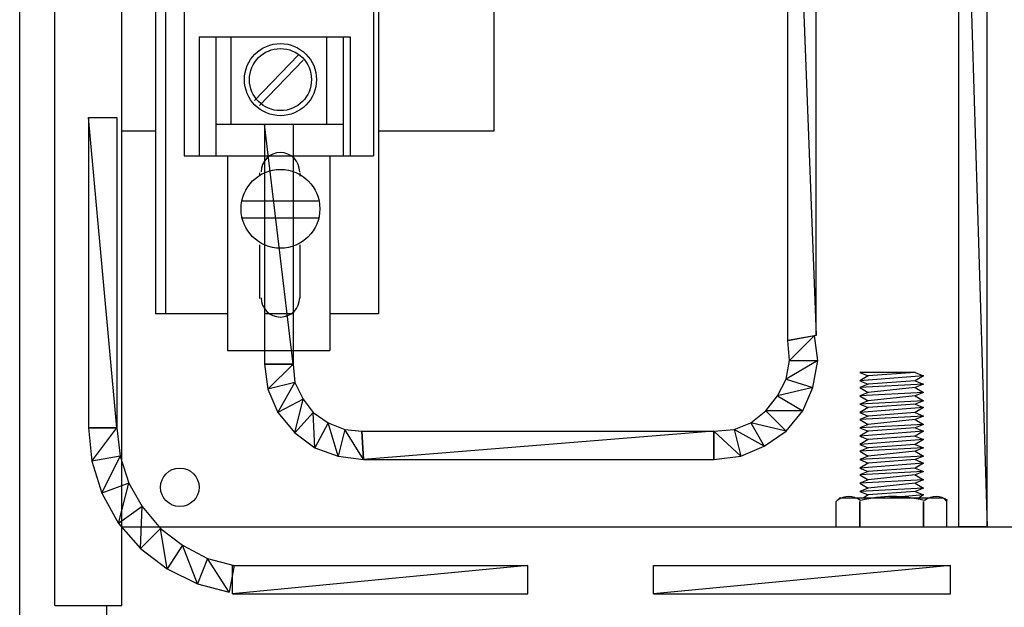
# Model space of a CAD drawing. Extents: x -98 to 248, y -55 to 13.
# Tile 104 of 117: x 171.831 to 172.218, y -7.17 to -6.94. Entities that reach past the tile are written whole.
import ezdxf

# ---------------------------------------------------------------- set-up
doc = ezdxf.new("R2010")
doc.units = 0
doc.header["$LTSCALE"] = 0.01
doc.layers.add('Camada 1', color=7, linetype='Continuous')

msp = doc.modelspace()

# ---------------------------------------------------------------- linework, layer by layer
at = {"layer": 'Camada 1', "lineweight": 25}
for points in [[(171.83138, -7.18552), (171.83138, -7.18552), (171.83138, -6.36218), (171.83138, -6.36218)], [(171.84519, -7.16974), (171.84519, -7.16974), (171.84519, -6.36218), (171.84519, -6.36218)], [(171.87149, -7.16974), (171.87149, -7.16974), (171.87149, -6.36218), (171.87149, -6.36218)], [(171.88465, -6.60419), (171.88465, -6.60419), (171.88465, -7.05531), (171.88465, -7.05531)], [(171.88859, -6.60419), (171.88859, -6.60419), (171.88859, -7.05531), (171.88859, -7.05531)], [(171.97211, -6.60419), (171.97211, -6.60419), (171.97211, -7.05531), (171.97211, -7.05531)], [(172.01748, -6.98363), (172.01748, -6.98363), (172.01748, -6.67258), (172.01748, -6.67258)], [(171.89582, -6.69494), (171.89582, -6.69494), (171.89582, -6.9935), (171.89582, -6.9935)], [(171.97013, -6.69494), (171.97013, -6.69494), (171.97013, -6.9935), (171.97013, -6.9935)], [(171.90174, -6.9468), (171.90174, -6.9468), (171.96093, -6.9468), (171.96093, -6.9468)], [(171.90174, -6.9468), (171.90174, -6.9468), (171.90174, -6.9935), (171.90174, -6.9935)], [(171.90832, -6.9468), (171.90832, -6.9468), (171.90832, -6.9935), (171.90832, -6.9935)], [(171.91424, -6.9468), (171.91424, -6.9468), (171.91424, -6.981), (171.91424, -6.981)], [(171.95172, -6.9468), (171.95172, -6.9468), (171.95172, -6.981), (171.95172, -6.981)], [(171.9583, -6.9468), (171.9583, -6.9468), (171.9583, -6.9935), (171.9583, -6.9935)], [(171.96093, -6.9468), (171.96093, -6.9468), (171.96093, -6.9935), (171.96093, -6.9935)], [(171.92344, -6.97179), (171.92344, -6.97179), (171.94054, -6.95404), (171.94054, -6.95404)], [(171.92542, -6.97377), (171.92542, -6.97377), (171.94251, -6.95601), (171.94251, -6.95601)], [(171.90832, -6.981), (171.90832, -6.981), (171.9583, -6.981), (171.9583, -6.981)], [(171.87149, -6.98363), (171.87149, -6.98363), (171.88465, -6.98363), (171.88465, -6.98363)], [(171.97211, -6.98363), (171.97211, -6.98363), (172.01748, -6.98363), (172.01748, -6.98363)], [(171.89582, -6.9935), (171.89582, -6.9935), (171.97013, -6.9935), (171.97013, -6.9935)], [(171.91292, -6.9935), (171.91292, -6.9935), (171.91292, -7.06978), (171.91292, -7.06978)], [(171.95304, -6.9935), (171.95304, -6.9935), (171.95304, -7.06978), (171.95304, -7.06978)], [(171.92542, -7.00007), (171.92542, -7.00007), (171.92542, -7.00139), (171.92542, -7.00139)], [(171.9412, -7.00007), (171.9412, -7.00007), (171.9412, -7.00139), (171.9412, -7.00139)], [(171.94843, -7.01125), (171.94843, -7.01125), (171.91818, -7.01125), (171.91818, -7.01125)], [(171.94843, -7.01783), (171.94843, -7.01783), (171.91818, -7.01783), (171.91818, -7.01783)], [(171.92542, -7.02835), (171.92542, -7.02835), (171.92542, -7.04939), (171.92542, -7.04939)], [(171.9412, -7.02835), (171.9412, -7.02835), (171.9412, -7.04939), (171.9412, -7.04939)], [(171.91292, -7.05531), (171.91292, -7.05531), (171.88465, -7.05531), (171.88465, -7.05531)], [(171.93857, -7.05531), (171.93857, -7.05531), (171.92739, -7.05531), (171.92739, -7.05531)], [(171.97211, -7.05531), (171.97211, -7.05531), (171.95304, -7.05531), (171.95304, -7.05531)], [(171.91292, -7.06978), (171.91292, -7.06978), (171.95304, -7.06978), (171.95304, -7.06978)], [(172.18255, -7.07833), (172.18255, -7.07833), (172.16084, -7.07833), (172.16084, -7.07833)], [(172.18583, -7.07964), (172.18583, -7.07964), (172.16084, -7.08162), (172.16084, -7.08162)], [(172.18255, -7.07833), (172.18255, -7.07833), (172.16413, -7.07964), (172.16413, -7.07964)], [(172.18255, -7.08162), (172.18255, -7.08162), (172.16413, -7.08293), (172.16413, -7.08293)], [(172.18583, -7.08293), (172.18583, -7.08293), (172.16084, -7.08425), (172.16084, -7.08425)], [(172.18255, -7.08425), (172.18255, -7.08425), (172.16413, -7.08622), (172.16413, -7.08622)], [(172.18583, -7.08622), (172.18583, -7.08622), (172.16084, -7.08754), (172.16084, -7.08754)], [(172.18583, -7.08951), (172.18583, -7.08951), (172.16084, -7.09082), (172.16084, -7.09082)], [(172.18255, -7.08754), (172.18255, -7.08754), (172.16413, -7.08951), (172.16413, -7.08951)], [(172.18583, -7.09214), (172.18583, -7.09214), (172.16084, -7.09411), (172.16084, -7.09411)], [(172.18255, -7.09082), (172.18255, -7.09082), (172.16413, -7.09214), (172.16413, -7.09214)], [(172.18583, -7.09543), (172.18583, -7.09543), (172.16084, -7.09674), (172.16084, -7.09674)], [(172.18255, -7.09411), (172.18255, -7.09411), (172.16413, -7.09543), (172.16413, -7.09543)], [(172.18255, -7.09674), (172.18255, -7.09674), (172.16413, -7.09871), (172.16413, -7.09871)], [(172.18583, -7.09871), (172.18583, -7.09871), (172.16084, -7.10003), (172.16084, -7.10003)], [(172.18255, -7.10003), (172.18255, -7.10003), (172.16413, -7.10135), (172.16413, -7.10135)], [(172.18583, -7.10135), (172.18583, -7.10135), (172.16084, -7.10332), (172.16084, -7.10332)], [(172.18583, -7.10463), (172.18583, -7.10463), (172.16084, -7.1066), (172.16084, -7.1066)], [(172.18255, -7.10332), (172.18255, -7.10332), (172.16413, -7.10463), (172.16413, -7.10463)], [(172.18583, -7.10792), (172.18583, -7.10792), (172.16084, -7.10924), (172.16084, -7.10924)], [(172.18255, -7.1066), (172.18255, -7.1066), (172.16413, -7.10792), (172.16413, -7.10792)], [(172.18583, -7.11121), (172.18583, -7.11121), (172.16084, -7.11252), (172.16084, -7.11252)], [(172.18255, -7.10924), (172.18255, -7.10924), (172.16413, -7.11121), (172.16413, -7.11121)], [(172.18255, -7.11252), (172.18255, -7.11252), (172.16413, -7.11384), (172.16413, -7.11384)], [(172.18583, -7.11384), (172.18583, -7.11384), (172.16084, -7.11581), (172.16084, -7.11581)], [(172.18255, -7.11581), (172.18255, -7.11581), (172.16413, -7.11713), (172.16413, -7.11713)], [(172.18583, -7.11713), (172.18583, -7.11713), (172.16084, -7.11844), (172.16084, -7.11844)], [(172.18583, -7.12041), (172.18583, -7.12041), (172.16084, -7.12173), (172.16084, -7.12173)], [(172.18255, -7.11844), (172.18255, -7.11844), (172.16413, -7.12041), (172.16413, -7.12041)], [(172.18583, -7.1237), (172.18583, -7.1237), (172.16084, -7.12502), (172.16084, -7.12502)], [(172.18255, -7.12173), (172.18255, -7.12173), (172.16413, -7.1237), (172.16413, -7.1237)], [(172.15164, -7.12896), (172.15164, -7.12896), (172.15295, -7.12765), (172.15295, -7.12765)], [(172.16111, -7.1285), (172.15842, -7.12649), (172.15472, -7.12649), (172.15203, -7.1285)], [(172.19372, -7.12765), (172.19372, -7.12765), (172.15295, -7.12765), (172.15295, -7.12765)], [(172.18604, -7.12854), (172.17792, -7.12648), (172.16941, -7.12648), (172.16128, -7.12854)], [(172.18255, -7.12502), (172.18255, -7.12502), (172.16413, -7.12633), (172.16413, -7.12633)], [(172.18583, -7.12633), (172.18583, -7.12633), (172.17137, -7.12765), (172.17137, -7.12765)], [(172.18583, -7.12633), (172.18583, -7.12633), (172.18386, -7.12765), (172.18386, -7.12765)], [(172.1953, -7.1285), (172.19261, -7.12649), (172.18892, -7.12649), (172.18623, -7.1285)], [(172.19504, -7.12896), (172.19504, -7.12896), (172.19372, -7.12765), (172.19372, -7.12765)], [(172.15164, -7.13883), (172.15164, -7.13883), (172.15164, -7.12896), (172.15164, -7.12896)], [(172.16084, -7.13883), (172.16084, -7.13883), (172.16084, -7.12896), (172.16084, -7.12896)], [(172.16084, -7.13883), (172.16084, -7.13883), (172.16084, -7.13028), (172.16084, -7.13028)], [(172.18583, -7.13883), (172.18583, -7.13883), (172.18583, -7.12896), (172.18583, -7.12896)], [(172.18583, -7.13883), (172.18583, -7.13883), (172.18583, -7.13028), (172.18583, -7.13028)], [(172.19504, -7.13883), (172.19504, -7.13883), (172.19504, -7.12896), (172.19504, -7.12896)], [(171.87149, -7.13883), (171.87149, -7.13883), (172.47453, -7.13883), (172.47453, -7.13883)], [(171.84519, -7.16974), (171.84519, -7.16974), (171.87149, -7.16974), (171.87149, -7.16974)], [(171.86557, -7.18552), (171.86557, -7.18552), (171.86557, -7.16974), (171.86557, -7.16974)]]:
    msp.add_open_spline(points, degree=3, dxfattribs=at)
at = {"layer": 'Camada 1'}
for points in [[(172.13257, -7.06583), (172.13257, -7.06583), (172.14375, -7.06386), (172.14375, -7.06386), (172.14375, -7.06386), (172.14375, -7.06386), (172.13257, -6.77451), (172.13257, -6.77451), (172.13257, -6.77451), (172.13257, -6.77451), (172.13257, -7.06583), (172.13257, -7.06583)], [(172.14375, -7.06386), (172.14375, -7.06386), (172.13257, -6.77451), (172.13257, -6.77451), (172.13257, -6.77451), (172.13257, -6.77451), (172.14375, -6.77451), (172.14375, -6.77451), (172.14375, -6.77451), (172.14375, -6.77451), (172.14375, -7.06386), (172.14375, -7.06386)], [(171.93857, -6.981), (171.93857, -6.981), (171.92739, -6.981), (171.92739, -6.981), (171.92739, -6.981), (171.92739, -6.981), (171.93857, -7.07504), (171.93857, -7.07504), (171.93857, -7.07504), (171.93857, -7.07504), (171.93857, -6.981), (171.93857, -6.981)], [(171.92739, -6.981), (171.92739, -6.981), (171.93857, -7.07504), (171.93857, -7.07504), (171.93857, -7.07504), (171.93857, -7.07504), (171.92739, -7.07504), (171.92739, -7.07504), (171.92739, -7.07504), (171.92739, -7.07504), (171.92739, -6.981), (171.92739, -6.981)], [(172.13322, -7.07373), (172.13322, -7.07373), (172.14309, -7.06386), (172.14309, -7.06386), (172.14309, -7.06386), (172.14309, -7.06386), (172.13257, -7.06583), (172.13257, -7.06583), (172.13257, -7.06583), (172.13257, -7.06583), (172.13322, -7.07373), (172.13322, -7.07373)], [(172.1444, -7.07373), (172.1444, -7.07373), (172.13322, -7.07373), (172.13322, -7.07373), (172.13322, -7.07373), (172.13322, -7.07373), (172.14309, -7.06386), (172.14309, -7.06386), (172.14309, -7.06386), (172.14309, -7.06386), (172.1444, -7.07373), (172.1444, -7.07373)], [(172.14243, -7.08425), (172.14243, -7.08425), (172.13191, -7.08096), (172.13191, -7.08096), (172.13191, -7.08096), (172.13191, -7.08096), (172.1444, -7.07373), (172.1444, -7.07373), (172.1444, -7.07373), (172.1444, -7.07373), (172.14243, -7.08425), (172.14243, -7.08425)], [(172.13191, -7.08096), (172.13191, -7.08096), (172.1444, -7.07373), (172.1444, -7.07373), (172.1444, -7.07373), (172.1444, -7.07373), (172.13322, -7.07373), (172.13322, -7.07373), (172.13322, -7.07373), (172.13322, -7.07373), (172.13191, -7.08096), (172.13191, -7.08096)], [(171.92739, -7.07504), (171.92739, -7.07504), (171.93857, -7.07504), (171.93857, -7.07504), (171.93857, -7.07504), (171.93857, -7.07504), (171.9287, -7.0849), (171.9287, -7.0849), (171.9287, -7.0849), (171.9287, -7.0849), (171.92739, -7.07504), (171.92739, -7.07504)], [(171.93857, -7.07504), (171.93857, -7.07504), (171.9287, -7.0849), (171.9287, -7.0849), (171.9287, -7.0849), (171.9287, -7.0849), (171.93923, -7.08227), (171.93923, -7.08227), (171.93923, -7.08227), (171.93923, -7.08227), (171.93857, -7.07504), (171.93857, -7.07504)], [(172.12862, -7.08754), (172.12862, -7.08754), (172.14243, -7.08425), (172.14243, -7.08425), (172.14243, -7.08425), (172.14243, -7.08425), (172.13191, -7.08096), (172.13191, -7.08096), (172.13191, -7.08096), (172.13191, -7.08096), (172.12862, -7.08754), (172.12862, -7.08754)], [(171.9287, -7.0849), (171.9287, -7.0849), (171.93923, -7.08227), (171.93923, -7.08227), (171.93923, -7.08227), (171.93923, -7.08227), (171.93265, -7.09411), (171.93265, -7.09411), (171.93265, -7.09411), (171.93265, -7.09411), (171.9287, -7.0849), (171.9287, -7.0849)], [(171.93923, -7.08227), (171.93923, -7.08227), (171.93265, -7.09411), (171.93265, -7.09411), (171.93265, -7.09411), (171.93265, -7.09411), (171.94251, -7.08885), (171.94251, -7.08885), (171.94251, -7.08885), (171.94251, -7.08885), (171.93923, -7.08227), (171.93923, -7.08227)], [(172.13848, -7.09345), (172.13848, -7.09345), (172.12862, -7.08754), (172.12862, -7.08754), (172.12862, -7.08754), (172.12862, -7.08754), (172.14243, -7.08425), (172.14243, -7.08425), (172.14243, -7.08425), (172.14243, -7.08425), (172.13848, -7.09345), (172.13848, -7.09345)], [(171.93265, -7.09411), (171.93265, -7.09411), (171.94251, -7.08885), (171.94251, -7.08885), (171.94251, -7.08885), (171.94251, -7.08885), (171.93923, -7.102), (171.93923, -7.102), (171.93923, -7.102), (171.93923, -7.102), (171.93265, -7.09411), (171.93265, -7.09411)], [(171.94251, -7.08885), (171.94251, -7.08885), (171.93923, -7.102), (171.93923, -7.102), (171.93923, -7.102), (171.93923, -7.102), (171.94646, -7.09411), (171.94646, -7.09411), (171.94646, -7.09411), (171.94646, -7.09411), (171.94251, -7.08885), (171.94251, -7.08885)], [(172.12402, -7.09345), (172.12402, -7.09345), (172.13848, -7.09345), (172.13848, -7.09345), (172.13848, -7.09345), (172.13848, -7.09345), (172.12862, -7.08754), (172.12862, -7.08754), (172.12862, -7.08754), (172.12862, -7.08754), (172.12402, -7.09345), (172.12402, -7.09345)], [(172.1181, -7.09806), (172.1181, -7.09806), (172.13191, -7.10135), (172.13191, -7.10135), (172.13191, -7.10135), (172.13191, -7.10135), (172.12402, -7.09345), (172.12402, -7.09345), (172.12402, -7.09345), (172.12402, -7.09345), (172.1181, -7.09806), (172.1181, -7.09806)], [(172.13191, -7.10135), (172.13191, -7.10135), (172.12402, -7.09345), (172.12402, -7.09345), (172.12402, -7.09345), (172.12402, -7.09345), (172.13848, -7.09345), (172.13848, -7.09345), (172.13848, -7.09345), (172.13848, -7.09345), (172.13191, -7.10135), (172.13191, -7.10135)], [(171.93923, -7.102), (171.93923, -7.102), (171.94646, -7.09411), (171.94646, -7.09411), (171.94646, -7.09411), (171.94646, -7.09411), (171.94712, -7.10792), (171.94712, -7.10792), (171.94712, -7.10792), (171.94712, -7.10792), (171.93923, -7.102), (171.93923, -7.102)], [(171.94646, -7.09411), (171.94646, -7.09411), (171.94712, -7.10792), (171.94712, -7.10792), (171.94712, -7.10792), (171.94712, -7.10792), (171.95238, -7.09806), (171.95238, -7.09806), (171.95238, -7.09806), (171.95238, -7.09806), (171.94646, -7.09411), (171.94646, -7.09411)], [(171.94712, -7.10792), (171.94712, -7.10792), (171.95238, -7.09806), (171.95238, -7.09806), (171.95238, -7.09806), (171.95238, -7.09806), (171.95632, -7.11121), (171.95632, -7.11121), (171.95632, -7.11121), (171.95632, -7.11121), (171.94712, -7.10792), (171.94712, -7.10792)], [(171.95238, -7.09806), (171.95238, -7.09806), (171.95632, -7.11121), (171.95632, -7.11121), (171.95632, -7.11121), (171.95632, -7.11121), (171.95895, -7.10069), (171.95895, -7.10069), (171.95895, -7.10069), (171.95895, -7.10069), (171.95238, -7.09806), (171.95238, -7.09806)], [(171.95632, -7.11121), (171.95632, -7.11121), (171.95895, -7.10069), (171.95895, -7.10069), (171.95895, -7.10069), (171.95895, -7.10069), (171.96619, -7.11252), (171.96619, -7.11252), (171.96619, -7.11252), (171.96619, -7.11252), (171.95632, -7.11121), (171.95632, -7.11121)], [(171.95895, -7.10069), (171.95895, -7.10069), (171.96619, -7.11252), (171.96619, -7.11252), (171.96619, -7.11252), (171.96619, -7.11252), (171.96553, -7.10135), (171.96553, -7.10135), (171.96553, -7.10135), (171.96553, -7.10135), (171.95895, -7.10069), (171.95895, -7.10069)], [(172.10363, -7.10135), (172.10363, -7.10135), (172.11415, -7.11121), (172.11415, -7.11121), (172.11415, -7.11121), (172.11415, -7.11121), (172.11152, -7.10069), (172.11152, -7.10069), (172.11152, -7.10069), (172.11152, -7.10069), (172.10363, -7.10135), (172.10363, -7.10135)], [(172.11152, -7.10069), (172.11152, -7.10069), (172.12336, -7.10726), (172.12336, -7.10726), (172.12336, -7.10726), (172.12336, -7.10726), (172.1181, -7.09806), (172.1181, -7.09806), (172.1181, -7.09806), (172.1181, -7.09806), (172.11152, -7.10069), (172.11152, -7.10069)], [(172.11415, -7.11121), (172.11415, -7.11121), (172.11152, -7.10069), (172.11152, -7.10069), (172.11152, -7.10069), (172.11152, -7.10069), (172.12336, -7.10726), (172.12336, -7.10726), (172.12336, -7.10726), (172.12336, -7.10726), (172.11415, -7.11121), (172.11415, -7.11121)], [(172.12336, -7.10726), (172.12336, -7.10726), (172.1181, -7.09806), (172.1181, -7.09806), (172.1181, -7.09806), (172.1181, -7.09806), (172.13191, -7.10135), (172.13191, -7.10135), (172.13191, -7.10135), (172.13191, -7.10135), (172.12336, -7.10726), (172.12336, -7.10726)], [(171.96553, -7.10135), (171.96553, -7.10135), (171.96619, -7.11252), (171.96619, -7.11252), (171.96619, -7.11252), (171.96619, -7.11252), (172.10363, -7.10135), (172.10363, -7.10135), (172.10363, -7.10135), (172.10363, -7.10135), (171.96553, -7.10135), (171.96553, -7.10135)], [(171.96619, -7.11252), (171.96619, -7.11252), (172.10363, -7.10135), (172.10363, -7.10135), (172.10363, -7.10135), (172.10363, -7.10135), (172.10363, -7.11252), (172.10363, -7.11252), (172.10363, -7.11252), (172.10363, -7.11252), (171.96619, -7.11252), (171.96619, -7.11252)], [(172.10363, -7.11252), (172.10363, -7.11252), (172.10363, -7.10135), (172.10363, -7.10135), (172.10363, -7.10135), (172.10363, -7.10135), (172.11415, -7.11121), (172.11415, -7.11121), (172.11415, -7.11121), (172.11415, -7.11121), (172.10363, -7.11252), (172.10363, -7.11252)]]:
    msp.add_open_spline(points, degree=3, knots=[0, 0, 0, 0, 0.25, 0.25, 0.25, 0.25, 0.5, 0.5, 0.5, 0.5, 1, 1, 1, 1], dxfattribs=at)
at = {"layer": 'Camada 1', "lineweight": 0}
for points in [[(172.13257, -7.06583), (172.13257, -7.06583), (172.14375, -7.06386), (172.14375, -7.06386), (172.14375, -7.06386), (172.14375, -7.06386), (172.13257, -6.77451), (172.13257, -6.77451), (172.13257, -6.77451), (172.13257, -6.77451), (172.13257, -7.06583), (172.13257, -7.06583)], [(172.14375, -7.06386), (172.14375, -7.06386), (172.13257, -6.77451), (172.13257, -6.77451), (172.13257, -6.77451), (172.13257, -6.77451), (172.14375, -6.77451), (172.14375, -6.77451), (172.14375, -6.77451), (172.14375, -6.77451), (172.14375, -7.06386), (172.14375, -7.06386)], [(171.93857, -6.981), (171.93857, -6.981), (171.92739, -6.981), (171.92739, -6.981), (171.92739, -6.981), (171.92739, -6.981), (171.93857, -7.07504), (171.93857, -7.07504), (171.93857, -7.07504), (171.93857, -7.07504), (171.93857, -6.981), (171.93857, -6.981)], [(171.92739, -6.981), (171.92739, -6.981), (171.93857, -7.07504), (171.93857, -7.07504), (171.93857, -7.07504), (171.93857, -7.07504), (171.92739, -7.07504), (171.92739, -7.07504), (171.92739, -7.07504), (171.92739, -7.07504), (171.92739, -6.981), (171.92739, -6.981)], [(172.13322, -7.07373), (172.13322, -7.07373), (172.14309, -7.06386), (172.14309, -7.06386), (172.14309, -7.06386), (172.14309, -7.06386), (172.13257, -7.06583), (172.13257, -7.06583), (172.13257, -7.06583), (172.13257, -7.06583), (172.13322, -7.07373), (172.13322, -7.07373)], [(172.1444, -7.07373), (172.1444, -7.07373), (172.13322, -7.07373), (172.13322, -7.07373), (172.13322, -7.07373), (172.13322, -7.07373), (172.14309, -7.06386), (172.14309, -7.06386), (172.14309, -7.06386), (172.14309, -7.06386), (172.1444, -7.07373), (172.1444, -7.07373)], [(172.14243, -7.08425), (172.14243, -7.08425), (172.13191, -7.08096), (172.13191, -7.08096), (172.13191, -7.08096), (172.13191, -7.08096), (172.1444, -7.07373), (172.1444, -7.07373), (172.1444, -7.07373), (172.1444, -7.07373), (172.14243, -7.08425), (172.14243, -7.08425)], [(172.13191, -7.08096), (172.13191, -7.08096), (172.1444, -7.07373), (172.1444, -7.07373), (172.1444, -7.07373), (172.1444, -7.07373), (172.13322, -7.07373), (172.13322, -7.07373), (172.13322, -7.07373), (172.13322, -7.07373), (172.13191, -7.08096), (172.13191, -7.08096)], [(171.92739, -7.07504), (171.92739, -7.07504), (171.93857, -7.07504), (171.93857, -7.07504), (171.93857, -7.07504), (171.93857, -7.07504), (171.9287, -7.0849), (171.9287, -7.0849), (171.9287, -7.0849), (171.9287, -7.0849), (171.92739, -7.07504), (171.92739, -7.07504)], [(171.93857, -7.07504), (171.93857, -7.07504), (171.9287, -7.0849), (171.9287, -7.0849), (171.9287, -7.0849), (171.9287, -7.0849), (171.93923, -7.08227), (171.93923, -7.08227), (171.93923, -7.08227), (171.93923, -7.08227), (171.93857, -7.07504), (171.93857, -7.07504)], [(172.12862, -7.08754), (172.12862, -7.08754), (172.14243, -7.08425), (172.14243, -7.08425), (172.14243, -7.08425), (172.14243, -7.08425), (172.13191, -7.08096), (172.13191, -7.08096), (172.13191, -7.08096), (172.13191, -7.08096), (172.12862, -7.08754), (172.12862, -7.08754)], [(171.9287, -7.0849), (171.9287, -7.0849), (171.93923, -7.08227), (171.93923, -7.08227), (171.93923, -7.08227), (171.93923, -7.08227), (171.93265, -7.09411), (171.93265, -7.09411), (171.93265, -7.09411), (171.93265, -7.09411), (171.9287, -7.0849), (171.9287, -7.0849)], [(171.93923, -7.08227), (171.93923, -7.08227), (171.93265, -7.09411), (171.93265, -7.09411), (171.93265, -7.09411), (171.93265, -7.09411), (171.94251, -7.08885), (171.94251, -7.08885), (171.94251, -7.08885), (171.94251, -7.08885), (171.93923, -7.08227), (171.93923, -7.08227)], [(172.13848, -7.09345), (172.13848, -7.09345), (172.12862, -7.08754), (172.12862, -7.08754), (172.12862, -7.08754), (172.12862, -7.08754), (172.14243, -7.08425), (172.14243, -7.08425), (172.14243, -7.08425), (172.14243, -7.08425), (172.13848, -7.09345), (172.13848, -7.09345)], [(171.93265, -7.09411), (171.93265, -7.09411), (171.94251, -7.08885), (171.94251, -7.08885), (171.94251, -7.08885), (171.94251, -7.08885), (171.93923, -7.102), (171.93923, -7.102), (171.93923, -7.102), (171.93923, -7.102), (171.93265, -7.09411), (171.93265, -7.09411)], [(171.94251, -7.08885), (171.94251, -7.08885), (171.93923, -7.102), (171.93923, -7.102), (171.93923, -7.102), (171.93923, -7.102), (171.94646, -7.09411), (171.94646, -7.09411), (171.94646, -7.09411), (171.94646, -7.09411), (171.94251, -7.08885), (171.94251, -7.08885)], [(172.12402, -7.09345), (172.12402, -7.09345), (172.13848, -7.09345), (172.13848, -7.09345), (172.13848, -7.09345), (172.13848, -7.09345), (172.12862, -7.08754), (172.12862, -7.08754), (172.12862, -7.08754), (172.12862, -7.08754), (172.12402, -7.09345), (172.12402, -7.09345)], [(172.1181, -7.09806), (172.1181, -7.09806), (172.13191, -7.10135), (172.13191, -7.10135), (172.13191, -7.10135), (172.13191, -7.10135), (172.12402, -7.09345), (172.12402, -7.09345), (172.12402, -7.09345), (172.12402, -7.09345), (172.1181, -7.09806), (172.1181, -7.09806)], [(172.13191, -7.10135), (172.13191, -7.10135), (172.12402, -7.09345), (172.12402, -7.09345), (172.12402, -7.09345), (172.12402, -7.09345), (172.13848, -7.09345), (172.13848, -7.09345), (172.13848, -7.09345), (172.13848, -7.09345), (172.13191, -7.10135), (172.13191, -7.10135)], [(171.93923, -7.102), (171.93923, -7.102), (171.94646, -7.09411), (171.94646, -7.09411), (171.94646, -7.09411), (171.94646, -7.09411), (171.94712, -7.10792), (171.94712, -7.10792), (171.94712, -7.10792), (171.94712, -7.10792), (171.93923, -7.102), (171.93923, -7.102)], [(171.94646, -7.09411), (171.94646, -7.09411), (171.94712, -7.10792), (171.94712, -7.10792), (171.94712, -7.10792), (171.94712, -7.10792), (171.95238, -7.09806), (171.95238, -7.09806), (171.95238, -7.09806), (171.95238, -7.09806), (171.94646, -7.09411), (171.94646, -7.09411)], [(171.94712, -7.10792), (171.94712, -7.10792), (171.95238, -7.09806), (171.95238, -7.09806), (171.95238, -7.09806), (171.95238, -7.09806), (171.95632, -7.11121), (171.95632, -7.11121), (171.95632, -7.11121), (171.95632, -7.11121), (171.94712, -7.10792), (171.94712, -7.10792)], [(171.95238, -7.09806), (171.95238, -7.09806), (171.95632, -7.11121), (171.95632, -7.11121), (171.95632, -7.11121), (171.95632, -7.11121), (171.95895, -7.10069), (171.95895, -7.10069), (171.95895, -7.10069), (171.95895, -7.10069), (171.95238, -7.09806), (171.95238, -7.09806)], [(171.95632, -7.11121), (171.95632, -7.11121), (171.95895, -7.10069), (171.95895, -7.10069), (171.95895, -7.10069), (171.95895, -7.10069), (171.96619, -7.11252), (171.96619, -7.11252), (171.96619, -7.11252), (171.96619, -7.11252), (171.95632, -7.11121), (171.95632, -7.11121)], [(171.95895, -7.10069), (171.95895, -7.10069), (171.96619, -7.11252), (171.96619, -7.11252), (171.96619, -7.11252), (171.96619, -7.11252), (171.96553, -7.10135), (171.96553, -7.10135), (171.96553, -7.10135), (171.96553, -7.10135), (171.95895, -7.10069), (171.95895, -7.10069)], [(172.10363, -7.10135), (172.10363, -7.10135), (172.11415, -7.11121), (172.11415, -7.11121), (172.11415, -7.11121), (172.11415, -7.11121), (172.11152, -7.10069), (172.11152, -7.10069), (172.11152, -7.10069), (172.11152, -7.10069), (172.10363, -7.10135), (172.10363, -7.10135)], [(172.11152, -7.10069), (172.11152, -7.10069), (172.12336, -7.10726), (172.12336, -7.10726), (172.12336, -7.10726), (172.12336, -7.10726), (172.1181, -7.09806), (172.1181, -7.09806), (172.1181, -7.09806), (172.1181, -7.09806), (172.11152, -7.10069), (172.11152, -7.10069)], [(172.11415, -7.11121), (172.11415, -7.11121), (172.11152, -7.10069), (172.11152, -7.10069), (172.11152, -7.10069), (172.11152, -7.10069), (172.12336, -7.10726), (172.12336, -7.10726), (172.12336, -7.10726), (172.12336, -7.10726), (172.11415, -7.11121), (172.11415, -7.11121)], [(172.12336, -7.10726), (172.12336, -7.10726), (172.1181, -7.09806), (172.1181, -7.09806), (172.1181, -7.09806), (172.1181, -7.09806), (172.13191, -7.10135), (172.13191, -7.10135), (172.13191, -7.10135), (172.13191, -7.10135), (172.12336, -7.10726), (172.12336, -7.10726)], [(171.96553, -7.10135), (171.96553, -7.10135), (171.96619, -7.11252), (171.96619, -7.11252), (171.96619, -7.11252), (171.96619, -7.11252), (172.10363, -7.10135), (172.10363, -7.10135), (172.10363, -7.10135), (172.10363, -7.10135), (171.96553, -7.10135), (171.96553, -7.10135)], [(171.96619, -7.11252), (171.96619, -7.11252), (172.10363, -7.10135), (172.10363, -7.10135), (172.10363, -7.10135), (172.10363, -7.10135), (172.10363, -7.11252), (172.10363, -7.11252), (172.10363, -7.11252), (172.10363, -7.11252), (171.96619, -7.11252), (171.96619, -7.11252)], [(172.10363, -7.11252), (172.10363, -7.11252), (172.10363, -7.10135), (172.10363, -7.10135), (172.10363, -7.10135), (172.10363, -7.10135), (172.11415, -7.11121), (172.11415, -7.11121), (172.11415, -7.11121), (172.11415, -7.11121), (172.10363, -7.11252), (172.10363, -7.11252)]]:
    msp.add_open_spline(points, degree=3, knots=[0, 0, 0, 0, 0.25, 0.25, 0.25, 0.25, 0.5, 0.5, 0.5, 0.5, 1, 1, 1, 1], dxfattribs=at)
at = {"layer": 'Camada 1', "color": 4}
for points in [[(172.19964, -7.13883), (172.19964, -7.13883), (172.21082, -7.13883), (172.21082, -7.13883), (172.21082, -7.13883), (172.21082, -7.13883), (172.19964, -6.77451), (172.19964, -6.77451), (172.19964, -6.77451), (172.19964, -6.77451), (172.19964, -7.13883), (172.19964, -7.13883)], [(172.21082, -7.13883), (172.21082, -7.13883), (172.19964, -6.77451), (172.19964, -6.77451), (172.19964, -6.77451), (172.19964, -6.77451), (172.21082, -6.77451), (172.21082, -6.77451), (172.21082, -6.77451), (172.21082, -6.77451), (172.21082, -7.13883), (172.21082, -7.13883)], [(171.86952, -6.97837), (171.86952, -6.97837), (171.85834, -6.97837), (171.85834, -6.97837), (171.85834, -6.97837), (171.85834, -6.97837), (171.86952, -7.10003), (171.86952, -7.10003), (171.86952, -7.10003), (171.86952, -7.10003), (171.86952, -6.97837), (171.86952, -6.97837)], [(171.85834, -6.97837), (171.85834, -6.97837), (171.86952, -7.10003), (171.86952, -7.10003), (171.86952, -7.10003), (171.86952, -7.10003), (171.85834, -7.10003), (171.85834, -7.10003), (171.85834, -7.10003), (171.85834, -7.10003), (171.85834, -6.97837), (171.85834, -6.97837)], [(171.85834, -7.10003), (171.85834, -7.10003), (171.86952, -7.10003), (171.86952, -7.10003), (171.86952, -7.10003), (171.86952, -7.10003), (171.85966, -7.11318), (171.85966, -7.11318), (171.85966, -7.11318), (171.85966, -7.11318), (171.85834, -7.10003), (171.85834, -7.10003)], [(171.86952, -7.10003), (171.86952, -7.10003), (171.85966, -7.11318), (171.85966, -7.11318), (171.85966, -7.11318), (171.85966, -7.11318), (171.87084, -7.11121), (171.87084, -7.11121), (171.87084, -7.11121), (171.87084, -7.11121), (171.86952, -7.10003), (171.86952, -7.10003)], [(171.85966, -7.11318), (171.85966, -7.11318), (171.87084, -7.11121), (171.87084, -7.11121), (171.87084, -7.11121), (171.87084, -7.11121), (171.8636, -7.12568), (171.8636, -7.12568), (171.8636, -7.12568), (171.8636, -7.12568), (171.85966, -7.11318), (171.85966, -7.11318)], [(171.87084, -7.11121), (171.87084, -7.11121), (171.8636, -7.12568), (171.8636, -7.12568), (171.8636, -7.12568), (171.8636, -7.12568), (171.87412, -7.12173), (171.87412, -7.12173), (171.87412, -7.12173), (171.87412, -7.12173), (171.87084, -7.11121), (171.87084, -7.11121)], [(171.8636, -7.12568), (171.8636, -7.12568), (171.87412, -7.12173), (171.87412, -7.12173), (171.87412, -7.12173), (171.87412, -7.12173), (171.87018, -7.13751), (171.87018, -7.13751), (171.87018, -7.13751), (171.87018, -7.13751), (171.8636, -7.12568), (171.8636, -7.12568)], [(171.87412, -7.12173), (171.87412, -7.12173), (171.87018, -7.13751), (171.87018, -7.13751), (171.87018, -7.13751), (171.87018, -7.13751), (171.87938, -7.13094), (171.87938, -7.13094), (171.87938, -7.13094), (171.87938, -7.13094), (171.87412, -7.12173), (171.87412, -7.12173)], [(171.87018, -7.13751), (171.87018, -7.13751), (171.87938, -7.13094), (171.87938, -7.13094), (171.87938, -7.13094), (171.87938, -7.13094), (171.87873, -7.14738), (171.87873, -7.14738), (171.87873, -7.14738), (171.87873, -7.14738), (171.87018, -7.13751), (171.87018, -7.13751)], [(171.87938, -7.13094), (171.87938, -7.13094), (171.87873, -7.14738), (171.87873, -7.14738), (171.87873, -7.14738), (171.87873, -7.14738), (171.88662, -7.13949), (171.88662, -7.13949), (171.88662, -7.13949), (171.88662, -7.13949), (171.87938, -7.13094), (171.87938, -7.13094)], [(171.87873, -7.14738), (171.87873, -7.14738), (171.88662, -7.13949), (171.88662, -7.13949), (171.88662, -7.13949), (171.88662, -7.13949), (171.88925, -7.15527), (171.88925, -7.15527), (171.88925, -7.15527), (171.88925, -7.15527), (171.87873, -7.14738), (171.87873, -7.14738)], [(171.88662, -7.13949), (171.88662, -7.13949), (171.88925, -7.15527), (171.88925, -7.15527), (171.88925, -7.15527), (171.88925, -7.15527), (171.89517, -7.14606), (171.89517, -7.14606), (171.89517, -7.14606), (171.89517, -7.14606), (171.88662, -7.13949), (171.88662, -7.13949)], [(171.88925, -7.15527), (171.88925, -7.15527), (171.89517, -7.14606), (171.89517, -7.14606), (171.89517, -7.14606), (171.89517, -7.14606), (171.90108, -7.16119), (171.90108, -7.16119), (171.90108, -7.16119), (171.90108, -7.16119), (171.88925, -7.15527), (171.88925, -7.15527)], [(171.89517, -7.14606), (171.89517, -7.14606), (171.90108, -7.16119), (171.90108, -7.16119), (171.90108, -7.16119), (171.90108, -7.16119), (171.90503, -7.15132), (171.90503, -7.15132), (171.90503, -7.15132), (171.90503, -7.15132), (171.89517, -7.14606), (171.89517, -7.14606)], [(171.90108, -7.16119), (171.90108, -7.16119), (171.90503, -7.15132), (171.90503, -7.15132), (171.90503, -7.15132), (171.90503, -7.15132), (171.91358, -7.16448), (171.91358, -7.16448), (171.91358, -7.16448), (171.91358, -7.16448), (171.90108, -7.16119), (171.90108, -7.16119)], [(171.90503, -7.15132), (171.90503, -7.15132), (171.91358, -7.16448), (171.91358, -7.16448), (171.91358, -7.16448), (171.91358, -7.16448), (171.91555, -7.15395), (171.91555, -7.15395), (171.91555, -7.15395), (171.91555, -7.15395), (171.90503, -7.15132), (171.90503, -7.15132)], [(171.91489, -7.15395), (171.91489, -7.15395), (171.91489, -7.16513), (171.91489, -7.16513), (171.91489, -7.16513), (171.91489, -7.16513), (172.03064, -7.15395), (172.03064, -7.15395), (172.03064, -7.15395), (172.03064, -7.15395), (171.91489, -7.15395), (171.91489, -7.15395)], [(171.91489, -7.16513), (171.91489, -7.16513), (172.03064, -7.15395), (172.03064, -7.15395), (172.03064, -7.15395), (172.03064, -7.15395), (172.03064, -7.16513), (172.03064, -7.16513), (172.03064, -7.16513), (172.03064, -7.16513), (171.91489, -7.16513), (171.91489, -7.16513)], [(172.07996, -7.15395), (172.07996, -7.15395), (172.07996, -7.16513), (172.07996, -7.16513), (172.07996, -7.16513), (172.07996, -7.16513), (172.19636, -7.15395), (172.19636, -7.15395), (172.19636, -7.15395), (172.19636, -7.15395), (172.07996, -7.15395), (172.07996, -7.15395)], [(172.07996, -7.16513), (172.07996, -7.16513), (172.19636, -7.15395), (172.19636, -7.15395), (172.19636, -7.15395), (172.19636, -7.15395), (172.19636, -7.16513), (172.19636, -7.16513), (172.19636, -7.16513), (172.19636, -7.16513), (172.07996, -7.16513), (172.07996, -7.16513)]]:
    msp.add_open_spline(points, degree=3, knots=[0, 0, 0, 0, 0.25, 0.25, 0.25, 0.25, 0.5, 0.5, 0.5, 0.5, 1, 1, 1, 1], dxfattribs=at)
at = {"layer": 'Camada 1', "color": 4, "lineweight": 0}
for points in [[(172.19964, -7.13883), (172.19964, -7.13883), (172.21082, -7.13883), (172.21082, -7.13883), (172.21082, -7.13883), (172.21082, -7.13883), (172.19964, -6.77451), (172.19964, -6.77451), (172.19964, -6.77451), (172.19964, -6.77451), (172.19964, -7.13883), (172.19964, -7.13883)], [(172.21082, -7.13883), (172.21082, -7.13883), (172.19964, -6.77451), (172.19964, -6.77451), (172.19964, -6.77451), (172.19964, -6.77451), (172.21082, -6.77451), (172.21082, -6.77451), (172.21082, -6.77451), (172.21082, -6.77451), (172.21082, -7.13883), (172.21082, -7.13883)], [(171.86952, -6.97837), (171.86952, -6.97837), (171.85834, -6.97837), (171.85834, -6.97837), (171.85834, -6.97837), (171.85834, -6.97837), (171.86952, -7.10003), (171.86952, -7.10003), (171.86952, -7.10003), (171.86952, -7.10003), (171.86952, -6.97837), (171.86952, -6.97837)], [(171.85834, -6.97837), (171.85834, -6.97837), (171.86952, -7.10003), (171.86952, -7.10003), (171.86952, -7.10003), (171.86952, -7.10003), (171.85834, -7.10003), (171.85834, -7.10003), (171.85834, -7.10003), (171.85834, -7.10003), (171.85834, -6.97837), (171.85834, -6.97837)], [(171.85834, -7.10003), (171.85834, -7.10003), (171.86952, -7.10003), (171.86952, -7.10003), (171.86952, -7.10003), (171.86952, -7.10003), (171.85966, -7.11318), (171.85966, -7.11318), (171.85966, -7.11318), (171.85966, -7.11318), (171.85834, -7.10003), (171.85834, -7.10003)], [(171.86952, -7.10003), (171.86952, -7.10003), (171.85966, -7.11318), (171.85966, -7.11318), (171.85966, -7.11318), (171.85966, -7.11318), (171.87084, -7.11121), (171.87084, -7.11121), (171.87084, -7.11121), (171.87084, -7.11121), (171.86952, -7.10003), (171.86952, -7.10003)], [(171.85966, -7.11318), (171.85966, -7.11318), (171.87084, -7.11121), (171.87084, -7.11121), (171.87084, -7.11121), (171.87084, -7.11121), (171.8636, -7.12568), (171.8636, -7.12568), (171.8636, -7.12568), (171.8636, -7.12568), (171.85966, -7.11318), (171.85966, -7.11318)], [(171.87084, -7.11121), (171.87084, -7.11121), (171.8636, -7.12568), (171.8636, -7.12568), (171.8636, -7.12568), (171.8636, -7.12568), (171.87412, -7.12173), (171.87412, -7.12173), (171.87412, -7.12173), (171.87412, -7.12173), (171.87084, -7.11121), (171.87084, -7.11121)], [(171.8636, -7.12568), (171.8636, -7.12568), (171.87412, -7.12173), (171.87412, -7.12173), (171.87412, -7.12173), (171.87412, -7.12173), (171.87018, -7.13751), (171.87018, -7.13751), (171.87018, -7.13751), (171.87018, -7.13751), (171.8636, -7.12568), (171.8636, -7.12568)], [(171.87412, -7.12173), (171.87412, -7.12173), (171.87018, -7.13751), (171.87018, -7.13751), (171.87018, -7.13751), (171.87018, -7.13751), (171.87938, -7.13094), (171.87938, -7.13094), (171.87938, -7.13094), (171.87938, -7.13094), (171.87412, -7.12173), (171.87412, -7.12173)], [(171.87018, -7.13751), (171.87018, -7.13751), (171.87938, -7.13094), (171.87938, -7.13094), (171.87938, -7.13094), (171.87938, -7.13094), (171.87873, -7.14738), (171.87873, -7.14738), (171.87873, -7.14738), (171.87873, -7.14738), (171.87018, -7.13751), (171.87018, -7.13751)], [(171.87938, -7.13094), (171.87938, -7.13094), (171.87873, -7.14738), (171.87873, -7.14738), (171.87873, -7.14738), (171.87873, -7.14738), (171.88662, -7.13949), (171.88662, -7.13949), (171.88662, -7.13949), (171.88662, -7.13949), (171.87938, -7.13094), (171.87938, -7.13094)], [(171.87873, -7.14738), (171.87873, -7.14738), (171.88662, -7.13949), (171.88662, -7.13949), (171.88662, -7.13949), (171.88662, -7.13949), (171.88925, -7.15527), (171.88925, -7.15527), (171.88925, -7.15527), (171.88925, -7.15527), (171.87873, -7.14738), (171.87873, -7.14738)], [(171.88662, -7.13949), (171.88662, -7.13949), (171.88925, -7.15527), (171.88925, -7.15527), (171.88925, -7.15527), (171.88925, -7.15527), (171.89517, -7.14606), (171.89517, -7.14606), (171.89517, -7.14606), (171.89517, -7.14606), (171.88662, -7.13949), (171.88662, -7.13949)], [(171.88925, -7.15527), (171.88925, -7.15527), (171.89517, -7.14606), (171.89517, -7.14606), (171.89517, -7.14606), (171.89517, -7.14606), (171.90108, -7.16119), (171.90108, -7.16119), (171.90108, -7.16119), (171.90108, -7.16119), (171.88925, -7.15527), (171.88925, -7.15527)], [(171.89517, -7.14606), (171.89517, -7.14606), (171.90108, -7.16119), (171.90108, -7.16119), (171.90108, -7.16119), (171.90108, -7.16119), (171.90503, -7.15132), (171.90503, -7.15132), (171.90503, -7.15132), (171.90503, -7.15132), (171.89517, -7.14606), (171.89517, -7.14606)], [(171.90108, -7.16119), (171.90108, -7.16119), (171.90503, -7.15132), (171.90503, -7.15132), (171.90503, -7.15132), (171.90503, -7.15132), (171.91358, -7.16448), (171.91358, -7.16448), (171.91358, -7.16448), (171.91358, -7.16448), (171.90108, -7.16119), (171.90108, -7.16119)], [(171.90503, -7.15132), (171.90503, -7.15132), (171.91358, -7.16448), (171.91358, -7.16448), (171.91358, -7.16448), (171.91358, -7.16448), (171.91555, -7.15395), (171.91555, -7.15395), (171.91555, -7.15395), (171.91555, -7.15395), (171.90503, -7.15132), (171.90503, -7.15132)], [(171.91489, -7.15395), (171.91489, -7.15395), (171.91489, -7.16513), (171.91489, -7.16513), (171.91489, -7.16513), (171.91489, -7.16513), (172.03064, -7.15395), (172.03064, -7.15395), (172.03064, -7.15395), (172.03064, -7.15395), (171.91489, -7.15395), (171.91489, -7.15395)], [(171.91489, -7.16513), (171.91489, -7.16513), (172.03064, -7.15395), (172.03064, -7.15395), (172.03064, -7.15395), (172.03064, -7.15395), (172.03064, -7.16513), (172.03064, -7.16513), (172.03064, -7.16513), (172.03064, -7.16513), (171.91489, -7.16513), (171.91489, -7.16513)], [(172.07996, -7.15395), (172.07996, -7.15395), (172.07996, -7.16513), (172.07996, -7.16513), (172.07996, -7.16513), (172.07996, -7.16513), (172.19636, -7.15395), (172.19636, -7.15395), (172.19636, -7.15395), (172.19636, -7.15395), (172.07996, -7.15395), (172.07996, -7.15395)], [(172.07996, -7.16513), (172.07996, -7.16513), (172.19636, -7.15395), (172.19636, -7.15395), (172.19636, -7.15395), (172.19636, -7.15395), (172.19636, -7.16513), (172.19636, -7.16513), (172.19636, -7.16513), (172.19636, -7.16513), (172.07996, -7.16513), (172.07996, -7.16513)]]:
    msp.add_open_spline(points, degree=3, knots=[0, 0, 0, 0, 0.25, 0.25, 0.25, 0.25, 0.5, 0.5, 0.5, 0.5, 1, 1, 1, 1], dxfattribs=at)
at = {"layer": 'Camada 1', "lineweight": 25}
for points, knots in [([(171.93364, -6.94944), (171.92583, -6.94944), (171.9195, -6.95577), (171.9195, -6.96357), (171.9195, -6.96357), (171.9195, -6.97138), (171.92583, -6.97771), (171.93364, -6.97771), (171.93364, -6.97771), (171.94145, -6.97771), (171.94778, -6.97138), (171.94778, -6.96357), (171.94778, -6.96357), (171.94778, -6.95577), (171.94145, -6.94944), (171.93364, -6.94944)], [0, 0, 0, 0, 0.2, 0.2, 0.2, 0.2, 0.4, 0.4, 0.4, 0.4, 0.6, 0.6, 0.6, 0.6, 1, 1, 1, 1]), ([(171.93364, -6.95141), (171.92692, -6.95141), (171.92147, -6.95685), (171.92147, -6.96357), (171.92147, -6.96357), (171.92147, -6.97029), (171.92692, -6.97574), (171.93364, -6.97574), (171.93364, -6.97574), (171.94036, -6.97574), (171.9458, -6.97029), (171.9458, -6.96357), (171.9458, -6.96357), (171.9458, -6.95685), (171.94036, -6.95141), (171.93364, -6.95141)], [0, 0, 0, 0, 0.2, 0.2, 0.2, 0.2, 0.4, 0.4, 0.4, 0.4, 0.6, 0.6, 0.6, 0.6, 1, 1, 1, 1]), ([(171.9412, -6.99974), (171.9412, -6.99557), (171.93781, -6.99218), (171.93364, -6.99218), (171.93364, -6.99218), (171.92946, -6.99218), (171.92607, -6.99557), (171.92607, -6.99974)], [0, 0, 0, 0, 0.333333, 0.333333, 0.333333, 0.333333, 1, 1, 1, 1]), ([(171.93364, -6.99876), (171.9251, -6.99876), (171.91818, -7.00568), (171.91818, -7.01421), (171.91818, -7.01421), (171.91818, -7.02274), (171.9251, -7.02966), (171.93364, -7.02966), (171.93364, -7.02966), (171.94217, -7.02966), (171.94909, -7.02274), (171.94909, -7.01421), (171.94909, -7.01421), (171.94909, -7.00568), (171.94217, -6.99876), (171.93364, -6.99876)], [0, 0, 0, 0, 0.2, 0.2, 0.2, 0.2, 0.4, 0.4, 0.4, 0.4, 0.6, 0.6, 0.6, 0.6, 1, 1, 1, 1]), ([(171.92607, -7.04906), (171.92607, -7.05324), (171.92946, -7.05663), (171.93364, -7.05663), (171.93364, -7.05663), (171.93781, -7.05663), (171.9412, -7.05324), (171.9412, -7.04906)], [0, 0, 0, 0, 0.333333, 0.333333, 0.333333, 0.333333, 1, 1, 1, 1]), ([(172.16084, -7.07833), (172.16084, -7.07833), (172.16413, -7.07964), (172.16413, -7.07964), (172.16413, -7.07964), (172.16413, -7.07964), (172.16084, -7.08162), (172.16084, -7.08162), (172.16084, -7.08162), (172.16084, -7.08162), (172.16413, -7.08293), (172.16413, -7.08293), (172.16413, -7.08293), (172.16413, -7.08293), (172.16084, -7.08425), (172.16084, -7.08425), (172.16084, -7.08425), (172.16084, -7.08425), (172.16413, -7.08622), (172.16413, -7.08622), (172.16413, -7.08622), (172.16413, -7.08622), (172.16084, -7.08754), (172.16084, -7.08754), (172.16084, -7.08754), (172.16084, -7.08754), (172.16413, -7.08951), (172.16413, -7.08951), (172.16413, -7.08951), (172.16413, -7.08951), (172.16084, -7.09082), (172.16084, -7.09082), (172.16084, -7.09082), (172.16084, -7.09082), (172.16413, -7.09214), (172.16413, -7.09214), (172.16413, -7.09214), (172.16413, -7.09214), (172.16084, -7.09411), (172.16084, -7.09411), (172.16084, -7.09411), (172.16084, -7.09411), (172.16413, -7.09543), (172.16413, -7.09543), (172.16413, -7.09543), (172.16413, -7.09543), (172.16084, -7.09674), (172.16084, -7.09674), (172.16084, -7.09674), (172.16084, -7.09674), (172.16413, -7.09871), (172.16413, -7.09871), (172.16413, -7.09871), (172.16413, -7.09871), (172.16084, -7.10003), (172.16084, -7.10003), (172.16084, -7.10003), (172.16084, -7.10003), (172.16413, -7.10135), (172.16413, -7.10135), (172.16413, -7.10135), (172.16413, -7.10135), (172.16084, -7.10332), (172.16084, -7.10332), (172.16084, -7.10332), (172.16084, -7.10332), (172.16413, -7.10463), (172.16413, -7.10463), (172.16413, -7.10463), (172.16413, -7.10463), (172.16084, -7.1066), (172.16084, -7.1066), (172.16084, -7.1066), (172.16084, -7.1066), (172.16413, -7.10792), (172.16413, -7.10792), (172.16413, -7.10792), (172.16413, -7.10792), (172.16084, -7.10924), (172.16084, -7.10924), (172.16084, -7.10924), (172.16084, -7.10924), (172.16413, -7.11121), (172.16413, -7.11121), (172.16413, -7.11121), (172.16413, -7.11121), (172.16084, -7.11252), (172.16084, -7.11252), (172.16084, -7.11252), (172.16084, -7.11252), (172.16413, -7.11384), (172.16413, -7.11384), (172.16413, -7.11384), (172.16413, -7.11384), (172.16084, -7.11581), (172.16084, -7.11581), (172.16084, -7.11581), (172.16084, -7.11581), (172.16413, -7.11713), (172.16413, -7.11713), (172.16413, -7.11713), (172.16413, -7.11713), (172.16084, -7.11844), (172.16084, -7.11844), (172.16084, -7.11844), (172.16084, -7.11844), (172.16413, -7.12041), (172.16413, -7.12041), (172.16413, -7.12041), (172.16413, -7.12041), (172.16084, -7.12173), (172.16084, -7.12173), (172.16084, -7.12173), (172.16084, -7.12173), (172.16413, -7.1237), (172.16413, -7.1237), (172.16413, -7.1237), (172.16413, -7.1237), (172.16084, -7.12502), (172.16084, -7.12502), (172.16084, -7.12502), (172.16084, -7.12502), (172.16413, -7.12633), (172.16413, -7.12633), (172.16413, -7.12633), (172.16413, -7.12633), (172.16216, -7.12765), (172.16216, -7.12765)], [0, 0, 0, 0, 0.030303, 0.030303, 0.030303, 0.030303, 0.060606, 0.060606, 0.060606, 0.060606, 0.090909, 0.090909, 0.090909, 0.090909, 0.121212, 0.121212, 0.121212, 0.121212, 0.151515, 0.151515, 0.151515, 0.151515, 0.181818, 0.181818, 0.181818, 0.181818, 0.212121, 0.212121, 0.212121, 0.212121, 0.242424, 0.242424, 0.242424, 0.242424, 0.272727, 0.272727, 0.272727, 0.272727, 0.30303, 0.30303, 0.30303, 0.30303, 0.333333, 0.333333, 0.333333, 0.333333, 0.363636, 0.363636, 0.363636, 0.363636, 0.393939, 0.393939, 0.393939, 0.393939, 0.424242, 0.424242, 0.424242, 0.424242, 0.454545, 0.454545, 0.454545, 0.454545, 0.484848, 0.484848, 0.484848, 0.484848, 0.515152, 0.515152, 0.515152, 0.515152, 0.545455, 0.545455, 0.545455, 0.545455, 0.575758, 0.575758, 0.575758, 0.575758, 0.606061, 0.606061, 0.606061, 0.606061, 0.636364, 0.636364, 0.636364, 0.636364, 0.666667, 0.666667, 0.666667, 0.666667, 0.69697, 0.69697, 0.69697, 0.69697, 0.727273, 0.727273, 0.727273, 0.727273, 0.757576, 0.757576, 0.757576, 0.757576, 0.787879, 0.787879, 0.787879, 0.787879, 0.818182, 0.818182, 0.818182, 0.818182, 0.848485, 0.848485, 0.848485, 0.848485, 0.878788, 0.878788, 0.878788, 0.878788, 0.909091, 0.909091, 0.909091, 0.909091, 0.939394, 0.939394, 0.939394, 0.939394, 1, 1, 1, 1]), ([(172.18255, -7.07833), (172.18255, -7.07833), (172.18583, -7.07964), (172.18583, -7.07964), (172.18583, -7.07964), (172.18583, -7.07964), (172.18255, -7.08162), (172.18255, -7.08162), (172.18255, -7.08162), (172.18255, -7.08162), (172.18583, -7.08293), (172.18583, -7.08293), (172.18583, -7.08293), (172.18583, -7.08293), (172.18255, -7.08425), (172.18255, -7.08425), (172.18255, -7.08425), (172.18255, -7.08425), (172.18583, -7.08622), (172.18583, -7.08622), (172.18583, -7.08622), (172.18583, -7.08622), (172.18255, -7.08754), (172.18255, -7.08754), (172.18255, -7.08754), (172.18255, -7.08754), (172.18583, -7.08951), (172.18583, -7.08951), (172.18583, -7.08951), (172.18583, -7.08951), (172.18255, -7.09082), (172.18255, -7.09082), (172.18255, -7.09082), (172.18255, -7.09082), (172.18583, -7.09214), (172.18583, -7.09214), (172.18583, -7.09214), (172.18583, -7.09214), (172.18255, -7.09411), (172.18255, -7.09411), (172.18255, -7.09411), (172.18255, -7.09411), (172.18583, -7.09543), (172.18583, -7.09543), (172.18583, -7.09543), (172.18583, -7.09543), (172.18255, -7.09674), (172.18255, -7.09674), (172.18255, -7.09674), (172.18255, -7.09674), (172.18583, -7.09871), (172.18583, -7.09871), (172.18583, -7.09871), (172.18583, -7.09871), (172.18255, -7.10003), (172.18255, -7.10003), (172.18255, -7.10003), (172.18255, -7.10003), (172.18583, -7.10135), (172.18583, -7.10135), (172.18583, -7.10135), (172.18583, -7.10135), (172.18255, -7.10332), (172.18255, -7.10332), (172.18255, -7.10332), (172.18255, -7.10332), (172.18583, -7.10463), (172.18583, -7.10463), (172.18583, -7.10463), (172.18583, -7.10463), (172.18255, -7.1066), (172.18255, -7.1066), (172.18255, -7.1066), (172.18255, -7.1066), (172.18583, -7.10792), (172.18583, -7.10792), (172.18583, -7.10792), (172.18583, -7.10792), (172.18255, -7.10924), (172.18255, -7.10924), (172.18255, -7.10924), (172.18255, -7.10924), (172.18583, -7.11121), (172.18583, -7.11121), (172.18583, -7.11121), (172.18583, -7.11121), (172.18255, -7.11252), (172.18255, -7.11252), (172.18255, -7.11252), (172.18255, -7.11252), (172.18583, -7.11384), (172.18583, -7.11384), (172.18583, -7.11384), (172.18583, -7.11384), (172.18255, -7.11581), (172.18255, -7.11581), (172.18255, -7.11581), (172.18255, -7.11581), (172.18583, -7.11713), (172.18583, -7.11713), (172.18583, -7.11713), (172.18583, -7.11713), (172.18255, -7.11844), (172.18255, -7.11844), (172.18255, -7.11844), (172.18255, -7.11844), (172.18583, -7.12041), (172.18583, -7.12041), (172.18583, -7.12041), (172.18583, -7.12041), (172.18255, -7.12173), (172.18255, -7.12173), (172.18255, -7.12173), (172.18255, -7.12173), (172.18583, -7.1237), (172.18583, -7.1237), (172.18583, -7.1237), (172.18583, -7.1237), (172.18255, -7.12502), (172.18255, -7.12502), (172.18255, -7.12502), (172.18255, -7.12502), (172.18583, -7.12633), (172.18583, -7.12633)], [0, 0, 0, 0, 0.03125, 0.03125, 0.03125, 0.03125, 0.0625, 0.0625, 0.0625, 0.0625, 0.09375, 0.09375, 0.09375, 0.09375, 0.125, 0.125, 0.125, 0.125, 0.15625, 0.15625, 0.15625, 0.15625, 0.1875, 0.1875, 0.1875, 0.1875, 0.21875, 0.21875, 0.21875, 0.21875, 0.25, 0.25, 0.25, 0.25, 0.28125, 0.28125, 0.28125, 0.28125, 0.3125, 0.3125, 0.3125, 0.3125, 0.34375, 0.34375, 0.34375, 0.34375, 0.375, 0.375, 0.375, 0.375, 0.40625, 0.40625, 0.40625, 0.40625, 0.4375, 0.4375, 0.4375, 0.4375, 0.46875, 0.46875, 0.46875, 0.46875, 0.5, 0.5, 0.5, 0.5, 0.53125, 0.53125, 0.53125, 0.53125, 0.5625, 0.5625, 0.5625, 0.5625, 0.59375, 0.59375, 0.59375, 0.59375, 0.625, 0.625, 0.625, 0.625, 0.65625, 0.65625, 0.65625, 0.65625, 0.6875, 0.6875, 0.6875, 0.6875, 0.71875, 0.71875, 0.71875, 0.71875, 0.75, 0.75, 0.75, 0.75, 0.78125, 0.78125, 0.78125, 0.78125, 0.8125, 0.8125, 0.8125, 0.8125, 0.84375, 0.84375, 0.84375, 0.84375, 0.875, 0.875, 0.875, 0.875, 0.90625, 0.90625, 0.90625, 0.90625, 0.9375, 0.9375, 0.9375, 0.9375, 1, 1, 1, 1]), ([(171.89418, -7.11581), (171.89, -7.11581), (171.88662, -7.1192), (171.88662, -7.12337), (171.88662, -7.12337), (171.88662, -7.12755), (171.89, -7.13094), (171.89418, -7.13094), (171.89418, -7.13094), (171.89836, -7.13094), (171.90174, -7.12755), (171.90174, -7.12337), (171.90174, -7.12337), (171.90174, -7.1192), (171.89836, -7.11581), (171.89418, -7.11581)], [0, 0, 0, 0, 0.2, 0.2, 0.2, 0.2, 0.4, 0.4, 0.4, 0.4, 0.6, 0.6, 0.6, 0.6, 1, 1, 1, 1]), ([(172.16084, -7.12896), (172.16084, -7.12896), (172.16084, -7.13883), (172.16084, -7.13883), (172.16084, -7.13883), (172.16084, -7.13883), (172.16084, -7.12896), (172.16084, -7.12896), (172.16084, -7.12896), (172.16084, -7.12896), (172.16084, -7.13883), (172.16084, -7.13883)], [0, 0, 0, 0, 0.25, 0.25, 0.25, 0.25, 0.5, 0.5, 0.5, 0.5, 1, 1, 1, 1]), ([(172.18583, -7.12896), (172.18583, -7.12896), (172.18583, -7.13883), (172.18583, -7.13883), (172.18583, -7.13883), (172.18583, -7.13883), (172.18583, -7.12896), (172.18583, -7.12896)], [0, 0, 0, 0, 0.333333, 0.333333, 0.333333, 0.333333, 1, 1, 1, 1])]:
    msp.add_open_spline(points, degree=3, knots=knots, dxfattribs=at)
at = {"layer": 'Camada 1', "color": 4, "lineweight": 0}
for points in [[(171.86952, -7.10003), (171.86952, -7.10003), (171.85834, -7.10003), (171.85834, -7.10003)], [(172.19636, -7.15395), (172.19636, -7.15395), (172.19636, -7.16513), (172.19636, -7.16513)]]:
    msp.add_open_spline(points, degree=3, dxfattribs=at)

doc.saveas('drawing.dxf')
